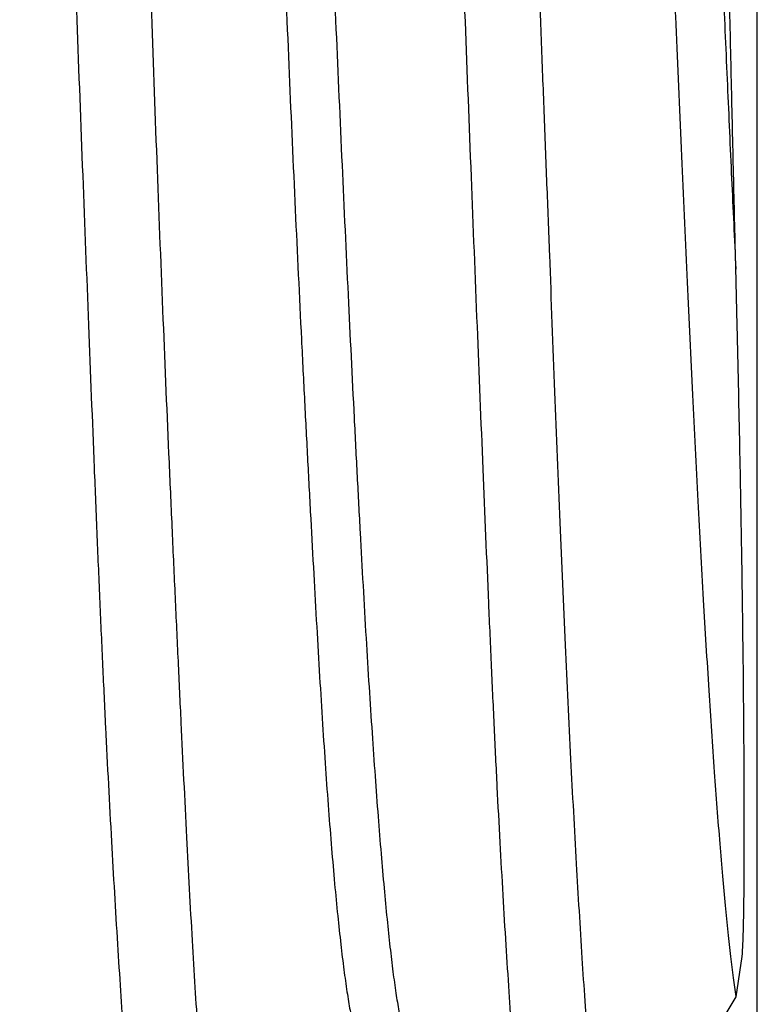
# Model space of a CAD drawing. Header units: inches. Extents: x 0 to 22, y 0 to 17.
# Tile 66 of 114: x 17.5279 to 17.5807, y 8.5035 to 8.5739. Entities that reach past the tile are written whole.
import ezdxf

# ---------------------------------------------------------------- set-up
doc = ezdxf.new("R2010")
doc.units = ezdxf.units.IN
doc.header["$LTSCALE"] = 1.21
doc.header["$MEASUREMENT"] = 0
doc.layers.get('0').update_dxf_attribs({"linetype": 'CONTINUOUS'})

msp = doc.modelspace()

# ---------------------------------------------------------------- linework, layer by layer
at = {"color": 7, "linetype": 'CONTINUOUS'}
for p, q in [((17.5806831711, 8.5029279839), (17.5806831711, 8.7179183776)), ((17.5791769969, 8.5040195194), (17.5796120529, 8.5068861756)), ((17.569713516, 8.4881867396), (17.5791769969, 8.5040195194))]:
    msp.add_line(p, q, dxfattribs=at)
for points, knots in [([(17.5374429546, 8.4841796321), (17.5374008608, 8.4842502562), (17.5373210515, 8.4844181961), (17.5372159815, 8.4847099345), (17.5371113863, 8.4850696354), (17.5370270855, 8.4854125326), (17.5369590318, 8.4857206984), (17.5368866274, 8.4860732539), (17.5367975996, 8.4865566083), (17.5366952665, 8.4871879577), (17.5365539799, 8.4881631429), (17.5363820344, 8.4895490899), (17.5361839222, 8.4914103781), (17.5359850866, 8.4935315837), (17.5357842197, 8.4959080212), (17.5355806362, 8.498534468), (17.5353739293, 8.5014051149), (17.535164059, 8.5045136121), (17.5348712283, 8.5091131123), (17.534504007, 8.5154013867), (17.5341577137, 8.5220359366), (17.53388784, 8.5277404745), (17.5336854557, 8.532294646), (17.5334853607, 8.5370184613), (17.5332150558, 8.5436253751), (17.5328761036, 8.5522266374), (17.5324632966, 8.5629050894), (17.5320383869, 8.5739902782), (17.5316072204, 8.5853843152), (17.5311823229, 8.5969868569), (17.5307799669, 8.608695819), (17.5303826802, 8.6204069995), (17.5299791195, 8.6320164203), (17.5295635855, 8.6434211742), (17.5292047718, 8.6527512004), (17.5289146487, 8.6600374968), (17.5286994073, 8.6653406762), (17.5284869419, 8.6705191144), (17.5282139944, 8.6771415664), (17.5278865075, 8.6850248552), (17.5274899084, 8.6939624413), (17.5270861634, 8.7021476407), (17.5266709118, 8.7095079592), (17.5263046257, 8.7150948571), (17.5260064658, 8.7191035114), (17.525792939, 8.7217492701), (17.5255830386, 8.7241454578), (17.5253790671, 8.7262869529), (17.5251791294, 8.7281689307), (17.5250079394, 8.7295723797), (17.5248688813, 8.7305617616), (17.5247691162, 8.7312037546), (17.5246692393, 8.7317781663), (17.5245690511, 8.7322847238), (17.5244683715, 8.7327232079), (17.5243669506, 8.7330934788), (17.5242653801, 8.7333954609), (17.5241898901, 8.7335710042), (17.5241507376, 8.7336460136)], [0, 0, 0, 0, 0.0009866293, 0.0022229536, 0.0037189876, 0.0054795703, 0.0064595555, 0.0075060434, 0.0097984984, 0.0123568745, 0.0151808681, 0.0216227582, 0.0291146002, 0.0376423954, 0.0471889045, 0.0577339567, 0.0692548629, 0.0817265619, 0.0951216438, 0.124561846, 0.1573156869, 0.1748459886, 0.1930944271, 0.2120209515, 0.2315839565, 0.2724456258, 0.3153186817, 0.3598242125, 0.4055688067, 0.4521483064, 0.4991513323, 0.5461626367, 0.5927667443, 0.6385518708, 0.6831137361, 0.7048124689, 0.7260588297, 0.7468058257, 0.7670075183, 0.8055976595, 0.841489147, 0.8743664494, 0.9039412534, 0.9299546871, 0.9415534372, 0.9521788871, 0.9618075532, 0.9704182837, 0.9779933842, 0.984518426, 0.9873836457, 0.9899826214, 0.9923146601, 0.9943797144, 0.9961784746, 0.997712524, 0.9989846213, 1, 1, 1, 1]), ([(17.5294503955, 8.7336798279), (17.5294917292, 8.7336094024), (17.5295708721, 8.7334421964), (17.5296766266, 8.7331518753), (17.5297829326, 8.7327934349), (17.5298901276, 8.7323669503), (17.5299977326, 8.7318723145), (17.5301053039, 8.7313097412), (17.530212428, 8.7306794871), (17.5303608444, 8.7297058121), (17.5305401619, 8.7283215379), (17.5307425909, 8.7264618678), (17.5309414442, 8.7243420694), (17.5311393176, 8.7219668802), (17.531337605, 8.7193414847), (17.5315375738, 8.7164716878), (17.5317402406, 8.713363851), (17.5320237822, 8.7087648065), (17.5323835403, 8.7024767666), (17.5327334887, 8.6958426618), (17.533015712, 8.6901384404), (17.5332305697, 8.6855843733), (17.5334408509, 8.6808604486), (17.533645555, 8.6759770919), (17.5338462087, 8.6709451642), (17.5341145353, 8.6639715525), (17.5344488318, 8.6549694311), (17.5348558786, 8.6438814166), (17.5352766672, 8.6324844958), (17.5356352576, 8.6228392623), (17.5359234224, 8.6150443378), (17.5361386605, 8.6091691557), (17.5363497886, 8.6032932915), (17.5365549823, 8.5974296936), (17.5367560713, 8.5915914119), (17.5370201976, 8.5838950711), (17.5373490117, 8.574434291), (17.5377550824, 8.5633316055), (17.5381746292, 8.552632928), (17.538538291, 8.5440133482), (17.5388314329, 8.5373902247), (17.5390466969, 8.5326530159), (17.5392583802, 8.5280845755), (17.539526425, 8.5223593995), (17.5398486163, 8.5156968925), (17.5401862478, 8.5093794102), (17.5404641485, 8.5047559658), (17.5406688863, 8.5016289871), (17.5408767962, 8.4987396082), (17.5410877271, 8.4960942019), (17.5413011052, 8.4936985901), (17.541516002, 8.4915580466), (17.5417307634, 8.4896772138), (17.5419438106, 8.4880602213), (17.5421265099, 8.486880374), (17.5422716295, 8.4860715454), (17.542373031, 8.4855656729), (17.5424736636, 8.4851278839), (17.5425745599, 8.4847585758), (17.5426740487, 8.484457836), (17.5427459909, 8.4842825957), (17.542782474, 8.4842073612)], [0, 0, 0, 0, 0.0009798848, 0.002212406, 0.003705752, 0.0054639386, 0.0074883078, 0.0097791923, 0.0123363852, 0.015159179, 0.0215974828, 0.0290840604, 0.0376055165, 0.0471453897, 0.0576839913, 0.0691989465, 0.0816654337, 0.0950561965, 0.12449077, 0.1572430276, 0.174773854, 0.1930233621, 0.2119511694, 0.2315155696, 0.2516735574, 0.2723807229, 0.3152586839, 0.3597706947, 0.4055231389, 0.4521114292, 0.475590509, 0.4991237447, 0.5226591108, 0.5461445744, 0.5695281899, 0.5927582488, 0.6385526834, 0.6831231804, 0.726076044, 0.7670320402, 0.7866473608, 0.8056292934, 0.8239357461, 0.8415260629, 0.8744049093, 0.9039771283, 0.9174413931, 0.929984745, 0.9415800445, 0.9522024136, 0.961829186, 0.9704399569, 0.9780167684, 0.9845443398, 0.9900099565, 0.9923413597, 0.9944045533, 0.9962004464, 0.9977307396, 0.9989966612, 1, 1, 1, 1]), ([(17.5652122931, 8.4841721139), (17.5651692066, 8.4842412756), (17.5650894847, 8.4844073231), (17.5649884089, 8.4846969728), (17.5648893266, 8.4850542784), (17.5647890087, 8.4854792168), (17.5646881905, 8.4859723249), (17.5645875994, 8.48653342), (17.5644877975, 8.4871622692), (17.5643489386, 8.4881342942), (17.5641776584, 8.4895162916), (17.5639775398, 8.4913728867), (17.5637748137, 8.4934896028), (17.5635687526, 8.4958617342), (17.5633594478, 8.4984840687), (17.5631472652, 8.5013508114), (17.5629329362, 8.504455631), (17.5627176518, 8.507791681), (17.5625029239, 8.5113516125), (17.5622904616, 8.5151275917), (17.5620832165, 8.5191113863), (17.5618805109, 8.5232941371), (17.5616802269, 8.5276665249), (17.5614091, 8.5338470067), (17.56106961, 8.5419706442), (17.5606575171, 8.5521452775), (17.5602331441, 8.5628220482), (17.5598765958, 8.5719911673), (17.5595928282, 8.5795065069), (17.5593822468, 8.5852491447), (17.5591767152, 8.5910443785), (17.5589076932, 8.5988392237), (17.5585758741, 8.6086171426), (17.5581727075, 8.6203309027), (17.5577575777, 8.6319433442), (17.5573998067, 8.6415103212), (17.5571103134, 8.6490363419), (17.5568950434, 8.6545560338), (17.5566818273, 8.6599747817), (17.5564076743, 8.6669636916), (17.556078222, 8.6753601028), (17.5556813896, 8.6849762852), (17.5552774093, 8.6939192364), (17.5548617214, 8.7021097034), (17.5544966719, 8.7084305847), (17.5542002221, 8.7130572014), (17.5539861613, 8.7161868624), (17.5537755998, 8.7190791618), (17.5535702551, 8.7217277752), (17.5533695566, 8.7241268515), (17.5531707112, 8.7262709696), (17.5529726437, 8.7281554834), (17.5527738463, 8.7297762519), (17.5525990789, 8.7309592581), (17.5524555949, 8.7317703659), (17.5523531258, 8.7322780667), (17.5522495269, 8.73271772), (17.5521439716, 8.7330889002), (17.5520386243, 8.7333915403), (17.5519619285, 8.7335676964), (17.5519229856, 8.7336433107)], [0, 0, 0, 0, 0.0009778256, 0.0021991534, 0.0036791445, 0.0054249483, 0.0074379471, 0.0097180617, 0.0122649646, 0.0150782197, 0.0215005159, 0.028974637, 0.0374859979, 0.0470170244, 0.0575473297, 0.069054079, 0.0815121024, 0.0948939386, 0.109170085, 0.124309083, 0.1402775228, 0.1570404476, 0.1745612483, 0.1928014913, 0.2312780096, 0.2721305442, 0.3149979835, 0.3595012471, 0.3822438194, 0.4052468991, 0.4284596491, 0.4518307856, 0.4988413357, 0.5458629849, 0.5924800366, 0.6382804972, 0.6607476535, 0.6828596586, 0.7045675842, 0.7258233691, 0.7667916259, 0.8054026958, 0.841316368, 0.8742167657, 0.9038148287, 0.9172929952, 0.9298502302, 0.9414586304, 0.9520925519, 0.9617290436, 0.9703480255, 0.9779321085, 0.9844670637, 0.9899420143, 0.9922797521, 0.994350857, 0.9961565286, 0.9976988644, 0.9989793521, 1, 1, 1, 1]), ([(17.557231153, 8.7337104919), (17.557271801, 8.7336500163), (17.5573246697, 8.7335462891), (17.55738456, 8.7333948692), (17.5574483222, 8.7332065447), (17.5575241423, 8.7329324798), (17.5576141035, 8.7325582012), (17.5577071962, 8.7321242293), (17.5578017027, 8.7316304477), (17.5578962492, 8.7310770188), (17.5580279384, 8.7302215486), (17.5581913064, 8.7290050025), (17.5583842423, 8.7273702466), (17.5585801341, 8.7255055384), (17.5587788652, 8.7234145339), (17.5589799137, 8.7211012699), (17.5591821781, 8.7185701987), (17.5593844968, 8.7158262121), (17.5596614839, 8.7117581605), (17.5599191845, 8.7074239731), (17.56016359, 8.7028327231), (17.5604179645, 8.6977561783), (17.560732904, 8.6909916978), (17.561110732, 8.6824094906), (17.5615004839, 8.6732570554), (17.5619012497, 8.6636054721), (17.5623070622, 8.6535295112), (17.5627071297, 8.6431070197), (17.563086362, 8.6324183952), (17.563456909, 8.6215470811), (17.5638309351, 8.6105778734), (17.5642148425, 8.5995961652), (17.5646105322, 8.5886873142), (17.564949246, 8.579680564), (17.5652211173, 8.5725748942), (17.5654226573, 8.5673445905), (17.5656206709, 8.5621949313), (17.5658751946, 8.5555186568), (17.5661821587, 8.5474482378), (17.5665519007, 8.5381374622), (17.566928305, 8.5293765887), (17.5673160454, 8.5212337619), (17.5677147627, 8.5137721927), (17.5680611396, 8.5080073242), (17.5683388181, 8.5037789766), (17.5685376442, 8.5009095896), (17.5687307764, 8.498249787), (17.5689207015, 8.4958049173), (17.5690804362, 8.4939043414), (17.5692066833, 8.4924948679), (17.5692993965, 8.491522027), (17.5693941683, 8.4906061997), (17.5695208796, 8.4895001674), (17.5696234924, 8.4887003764), (17.5696920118, 8.488186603)], [0, 0, 0, 0, 0.0008887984, 0.0014101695, 0.0019867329, 0.0033127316, 0.0048769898, 0.0066817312, 0.0087260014, 0.0110088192, 0.0135296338, 0.0192832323, 0.0259797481, 0.033607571, 0.0421527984, 0.0515995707, 0.0619299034, 0.0731239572, 0.0851602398, 0.1116649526, 0.1260828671, 0.1412416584, 0.1736641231, 0.2086823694, 0.2460252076, 0.2854028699, 0.3265097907, 0.3690271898, 0.4126255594, 0.4569670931, 0.501707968, 0.5465011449, 0.5909991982, 0.6348570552, 0.6564393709, 0.6777346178, 0.6987014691, 0.7192991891, 0.7592281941, 0.7972122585, 0.8329575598, 0.8661879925, 0.8966471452, 0.924099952, 0.9366316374, 0.9483337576, 0.9591834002, 0.9691601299, 0.9782449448, 0.9824473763, 0.9864210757, 0.9901649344, 0.9936777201, 1, 1, 1, 1]), ([(17.5791472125, 8.5560648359), (17.5790955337, 8.5581946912), (17.5789969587, 8.562528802), (17.5788423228, 8.5691324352), (17.5786915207, 8.5759314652), (17.5785450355, 8.5828962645), (17.5784025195, 8.5899949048), (17.5782132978, 8.5996325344), (17.5779763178, 8.611770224), (17.577730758, 8.6239152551), (17.5775302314, 8.6335770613), (17.5773804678, 8.6407095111), (17.5772334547, 8.6477206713), (17.5770912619, 8.654579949), (17.5769522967, 8.6612583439), (17.5767711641, 8.6697242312), (17.5765857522, 8.6778622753), (17.5763898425, 8.6856399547), (17.5762444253, 8.6910308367), (17.5760981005, 8.6960938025), (17.5759522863, 8.7008066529), (17.5758095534, 8.7051483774), (17.5756716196, 8.7091008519), (17.5755366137, 8.7126496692), (17.5754022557, 8.7157836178), (17.5752855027, 8.7181313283), (17.5751896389, 8.7197948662), (17.5751203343, 8.7208794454), (17.5750505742, 8.7218538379), (17.5749803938, 8.7227171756), (17.5749099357, 8.7234686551), (17.5748393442, 8.7241075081), (17.5747776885, 8.7245688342), (17.5747271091, 8.7248807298), (17.5746914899, 8.7250721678), (17.5746560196, 8.7252349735), (17.5746207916, 8.7253691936), (17.5745859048, 8.7254747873), (17.5745595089, 8.725534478), (17.574545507, 8.72555873)], [0, 0, 0, 0, 0.037686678, 0.0766870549, 0.1168454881, 0.1579861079, 0.1999165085, 0.2424405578, 0.3285016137, 0.4146643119, 0.4573211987, 0.4994487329, 0.5408599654, 0.5813707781, 0.6208104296, 0.6590214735, 0.7311604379, 0.7648036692, 0.7966465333, 0.8265558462, 0.8544011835, 0.8800532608, 0.9033992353, 0.9243600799, 0.9428744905, 0.9588871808, 0.9659401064, 0.9723499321, 0.9781115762, 0.9832203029, 0.9876718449, 0.9914625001, 0.9945894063, 0.9959035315, 0.9970514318, 0.9980334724, 0.9988505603, 0.9995046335, 1, 1, 1, 1]), ([(17.5420337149, 8.7175011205), (17.5420506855, 8.7175107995), (17.5420856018, 8.7175261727), (17.5421417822, 8.7175339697), (17.5421979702, 8.7175247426), (17.542253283, 8.7174991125), (17.5423077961, 8.7174578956), (17.5423618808, 8.7174013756), (17.5424158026, 8.7173295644), (17.5424923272, 8.7172056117), (17.5425856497, 8.7170097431), (17.542692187, 8.7167263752), (17.5427988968, 8.71638154), (17.542905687, 8.7159752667), (17.5430124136, 8.7155075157), (17.5431189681, 8.7149783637), (17.5432252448, 8.7143878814), (17.5433727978, 8.7134792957), (17.5435531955, 8.7121909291), (17.5437604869, 8.7104632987), (17.5439676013, 8.7084975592), (17.5441757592, 8.7062974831), (17.5443860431, 8.7038677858), (17.5445985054, 8.7012145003), (17.5448126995, 8.6983452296), (17.5450279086, 8.6952682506), (17.5452436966, 8.6919919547), (17.5455390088, 8.6872490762), (17.5459040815, 8.6808830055), (17.5463274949, 8.6727569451), (17.5466677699, 8.6655991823), (17.5469415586, 8.6595929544), (17.5472248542, 8.6532691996), (17.5475837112, 8.6451244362), (17.5480155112, 8.6351180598), (17.5484475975, 8.6248699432), (17.5488756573, 8.6144744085), (17.5492963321, 8.6040269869), (17.5496393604, 8.5953321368), (17.5499176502, 8.5884242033), (17.5501966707, 8.5816454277), (17.5505496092, 8.5733509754), (17.550979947, 8.5636635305), (17.5514107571, 8.5543921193), (17.5517738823, 8.5469647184), (17.5520640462, 8.5412949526), (17.5523415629, 8.5360447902), (17.5526228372, 8.5310260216), (17.5529148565, 8.5262517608), (17.5531297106, 8.5229588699), (17.5533449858, 8.5198681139), (17.5535596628, 8.5169855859), (17.5537730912, 8.5143169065), (17.5539852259, 8.5118671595), (17.55419625, 8.5096409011), (17.5544065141, 8.5076425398), (17.5546161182, 8.505876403), (17.5548253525, 8.5043469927), (17.5550072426, 8.5032237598), (17.5551556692, 8.5024481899), (17.5552611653, 8.5019587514), (17.5553665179, 8.5015323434), (17.5554717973, 8.5011693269), (17.5555770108, 8.500869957), (17.5556548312, 8.5006947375), (17.5556950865, 8.5006190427)], [0, 0, 0, 0, 0.0002691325, 0.0005193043, 0.0007705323, 0.0010425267, 0.0013509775, 0.0017067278, 0.0021168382, 0.0025858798, 0.0037113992, 0.0050983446, 0.0067538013, 0.008681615, 0.0108839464, 0.0133620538, 0.016116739, 0.0191484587, 0.0260419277, 0.0340360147, 0.0431175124, 0.0532704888, 0.0644785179, 0.0767130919, 0.0899380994, 0.104114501, 0.1192039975, 0.1351689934, 0.1695773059, 0.2070445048, 0.2472624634, 0.2682914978, 0.2898703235, 0.3344638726, 0.3806000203, 0.4278432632, 0.4757640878, 0.5239269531, 0.5718802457, 0.5956347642, 0.6191656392, 0.6653415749, 0.7099998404, 0.7527483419, 0.793199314, 0.8124394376, 0.8309554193, 0.8656248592, 0.8816844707, 0.8968468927, 0.9110830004, 0.9243647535, 0.9366654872, 0.9479630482, 0.958237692, 0.9674707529, 0.9756432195, 0.9827371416, 0.9887344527, 0.9913152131, 0.9936143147, 0.9956308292, 0.9973648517, 0.9988189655, 1, 1, 1, 1]), ([(17.5696129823, 8.7172919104), (17.56963563, 8.7173310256), (17.5696801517, 8.7174003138), (17.5697543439, 8.7174850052), (17.5698205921, 8.7175323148), (17.5698733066, 8.7175514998), (17.5699113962, 8.7175571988), (17.569949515, 8.7175547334), (17.5700020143, 8.7175401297), (17.5700684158, 8.7174987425), (17.5701427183, 8.7174209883), (17.570216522, 8.7173136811), (17.5702901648, 8.7171764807), (17.5703638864, 8.7170092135), (17.5704376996, 8.7168118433), (17.5705420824, 8.7164903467), (17.5706696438, 8.7160123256), (17.57081621, 8.7153481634), (17.5709631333, 8.7145661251), (17.5711103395, 8.7136671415), (17.5712576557, 8.7126520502), (17.5714049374, 8.7115217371), (17.5715521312, 8.7102771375), (17.5716992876, 8.7089192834), (17.571846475, 8.7074493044), (17.5720496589, 8.7052691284), (17.572302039, 8.7022725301), (17.5725985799, 8.6983585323), (17.5728963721, 8.6940345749), (17.5731932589, 8.6893227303), (17.5734895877, 8.6842486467), (17.5737852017, 8.6788382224), (17.5740800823, 8.6731168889), (17.574374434, 8.667109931), (17.574669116, 8.6608428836), (17.5749648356, 8.6543417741), (17.5752625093, 8.6476337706), (17.5755624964, 8.6407481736), (17.5758612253, 8.6337166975), (17.5761571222, 8.6265728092), (17.576451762, 8.6193501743), (17.5768440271, 8.6096564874), (17.5772358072, 8.5999654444), (17.5776331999, 8.590320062), (17.5779326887, 8.5831886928), (17.5782351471, 8.5761740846), (17.578539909, 8.5693093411), (17.578839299, 8.562623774), (17.5790464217, 8.5582303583), (17.5791506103, 8.5560679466)], [0, 0, 0, 0, 0.0008348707, 0.0015165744, 0.0020705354, 0.0023144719, 0.0025466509, 0.0027767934, 0.0030147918, 0.0035467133, 0.0041958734, 0.0049904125, 0.0059452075, 0.0070683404, 0.0083643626, 0.0098358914, 0.013310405, 0.0174973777, 0.0223967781, 0.0280063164, 0.0343227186, 0.0413422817, 0.0490604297, 0.0574717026, 0.0665699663, 0.0763481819, 0.0979163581, 0.1221155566, 0.148850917, 0.1779735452, 0.2093210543, 0.2427346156, 0.2780592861, 0.3151409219, 0.3538232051, 0.3939468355, 0.4353481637, 0.4778498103, 0.5212525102, 0.5653448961, 0.6099189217, 0.6547739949, 0.7445451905, 0.7890700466, 0.8330866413, 0.8763860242, 0.9187584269, 0.9600113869, 1, 1, 1, 1]), ([(17.5796120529, 8.5068861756), (17.5796448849, 8.5074944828), (17.5796931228, 8.508764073), (17.5797308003, 8.510752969), (17.5797487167, 8.5129128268), (17.5797556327, 8.5152528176), (17.5797540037, 8.5177752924), (17.5797403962, 8.5214936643), (17.5797004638, 8.5265642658), (17.579633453, 8.5319065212), (17.5795619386, 8.5364941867), (17.579497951, 8.5401553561), (17.5794242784, 8.5439535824), (17.5793405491, 8.5478821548), (17.579249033, 8.5519337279), (17.5791826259, 8.5546750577), (17.5791472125, 8.5560648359)], [0, 0, 0, 0, 0.0371562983, 0.077481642, 0.1213271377, 0.1688949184, 0.220204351, 0.2751793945, 0.3956896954, 0.5294821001, 0.6010425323, 0.6755376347, 0.7528206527, 0.83275001, 0.9152061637, 1, 1, 1, 1])]:
    msp.add_open_spline(points, degree=3, knots=knots, dxfattribs=at)
at = {"color": 9, "linetype": 'CONTINUOUS'}
for points, knots in [([(17.5389858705, 8.7172093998), (17.5390274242, 8.7171345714), (17.539108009, 8.7169608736), (17.5392173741, 8.7166633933), (17.5393271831, 8.7163020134), (17.5394371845, 8.715876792), (17.5395471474, 8.7153877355), (17.5396568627, 8.7148349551), (17.5397661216, 8.7142185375), (17.5399174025, 8.7132708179), (17.5401011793, 8.7119281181), (17.5403114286, 8.7101297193), (17.5405206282, 8.7080871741), (17.5407300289, 8.7058062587), (17.5409405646, 8.7032928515), (17.5412355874, 8.699495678), (17.5416073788, 8.6942203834), (17.542045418, 8.6872935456), (17.542482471, 8.6796201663), (17.5429113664, 8.6712668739), (17.543335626, 8.6623097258), (17.5437599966, 8.652836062), (17.544187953, 8.6429426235), (17.544619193, 8.6327263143), (17.5450540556, 8.6222837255), (17.5454917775, 8.6117130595), (17.5459281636, 8.6011155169), (17.5463577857, 8.5905930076), (17.5467791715, 8.580245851), (17.5472006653, 8.5701722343), (17.5476308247, 8.5604689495), (17.5480044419, 8.5526575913), (17.5483052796, 8.5466637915), (17.5485266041, 8.5423855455), (17.5487452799, 8.5382678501), (17.5489604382, 8.5343208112), (17.5491720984, 8.530553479), (17.5493820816, 8.5269742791), (17.5495916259, 8.5235913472), (17.5498019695, 8.5204128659), (17.5500145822, 8.5174468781), (17.5502303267, 8.5147006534), (17.5504489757, 8.5121801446), (17.5506689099, 8.5098902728), (17.550889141, 8.5078356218), (17.5511084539, 8.5060209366), (17.5512961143, 8.5046617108), (17.5514469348, 8.5036986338), (17.5515545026, 8.5030703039), (17.5516613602, 8.5025062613), (17.5517676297, 8.5020072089), (17.5518733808, 8.5015734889), (17.5519785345, 8.5012049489), (17.552083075, 8.5009013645), (17.5521744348, 8.5006905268), (17.5522495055, 8.5005561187), (17.5523023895, 8.5004778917), (17.5523555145, 8.5004157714), (17.5524091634, 8.5003697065), (17.5524637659, 8.5003398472), (17.5525195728, 8.5003269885), (17.5525757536, 8.5003319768), (17.5526311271, 8.5003543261), (17.5526855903, 8.5003929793), (17.552739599, 8.5004474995), (17.5527934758, 8.5005178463), (17.5528269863, 8.5005714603), (17.5528439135, 8.5006006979)], [0, 0, 0, 0, 0.0011775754, 0.0026281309, 0.0043582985, 0.0063715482, 0.0086697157, 0.0112537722, 0.014124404, 0.017282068, 0.0244570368, 0.0327673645, 0.0421919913, 0.0527046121, 0.0642797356, 0.0768922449, 0.1051033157, 0.1370362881, 0.1723813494, 0.2108440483, 0.2521117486, 0.2957516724, 0.3413132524, 0.3883528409, 0.4364327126, 0.4851068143, 0.5339086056, 0.5823571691, 0.6299960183, 0.676382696, 0.721071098, 0.7636246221, 0.7839739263, 0.8036375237, 0.8225633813, 0.8407049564, 0.8580214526, 0.8744760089, 0.8900321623, 0.9046528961, 0.9183010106, 0.9309426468, 0.9425514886, 0.9531079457, 0.9625911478, 0.9709805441, 0.9782552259, 0.9814672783, 0.9843916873, 0.9870251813, 0.9893648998, 0.9914107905, 0.9931660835, 0.9946355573, 0.9958261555, 0.9963208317, 0.996751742, 0.9971232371, 0.9974422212, 0.9977195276, 0.9979712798, 0.9982184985, 0.9984831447, 0.9987832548, 0.9991312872, 0.9995351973, 1, 1, 1, 1]), ([(17.5667518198, 8.7172629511), (17.5667876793, 8.7172009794), (17.5668571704, 8.7170576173), (17.5669512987, 8.7168125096), (17.5670453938, 8.7165162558), (17.5671394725, 8.716168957), (17.5672335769, 8.7157706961), (17.5673658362, 8.7151395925), (17.5675281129, 8.7142237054), (17.5677159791, 8.7129732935), (17.567905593, 8.7115241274), (17.5680972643, 8.7098784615), (17.5682906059, 8.7080389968), (17.568485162, 8.7060088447), (17.5687563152, 8.7029311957), (17.5690913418, 8.6986328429), (17.5694752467, 8.6929542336), (17.5698597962, 8.6866186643), (17.5702448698, 8.6796818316), (17.5706304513, 8.6722050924), (17.5710158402, 8.6642481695), (17.5715413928, 8.6528502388), (17.5721889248, 8.637863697), (17.5729502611, 8.6193224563), (17.5735879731, 8.6035657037), (17.5741073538, 8.5909459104), (17.5744988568, 8.5816393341), (17.5748912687, 8.5725442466), (17.5752819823, 8.5637334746), (17.575667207, 8.5552746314), (17.5760467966, 8.5472292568), (17.5764251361, 8.539655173), (17.5768062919, 8.5326096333), (17.577193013, 8.5261484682), (17.5775822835, 8.520326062), (17.5779175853, 8.5158980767), (17.5781886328, 8.5127143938), (17.578383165, 8.5106067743), (17.5785762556, 8.5086899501), (17.5787675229, 8.5069648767), (17.578956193, 8.5054324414), (17.5790889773, 8.5044761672), (17.5791560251, 8.5040305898)], [0, 0, 0, 0, 0.0010050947, 0.0022309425, 0.0036836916, 0.0053665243, 0.007280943, 0.0094275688, 0.0144175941, 0.0203354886, 0.0271765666, 0.0349332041, 0.0435927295, 0.0531405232, 0.0635624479, 0.0869633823, 0.1136616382, 0.143459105, 0.1760644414, 0.2111895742, 0.248555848, 0.2878934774, 0.3713621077, 0.459130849, 0.5483922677, 0.5927343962, 0.636435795, 0.679152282, 0.7205287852, 0.76024177, 0.7980194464, 0.8335942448, 0.866698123, 0.8970680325, 0.9244569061, 0.948614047, 0.9594041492, 0.9693103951, 0.9783259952, 0.9864480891, 0.9936746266, 1, 1, 1, 1])]:
    msp.add_open_spline(points, degree=3, knots=knots, dxfattribs=at)

doc.saveas('drawing.dxf')
